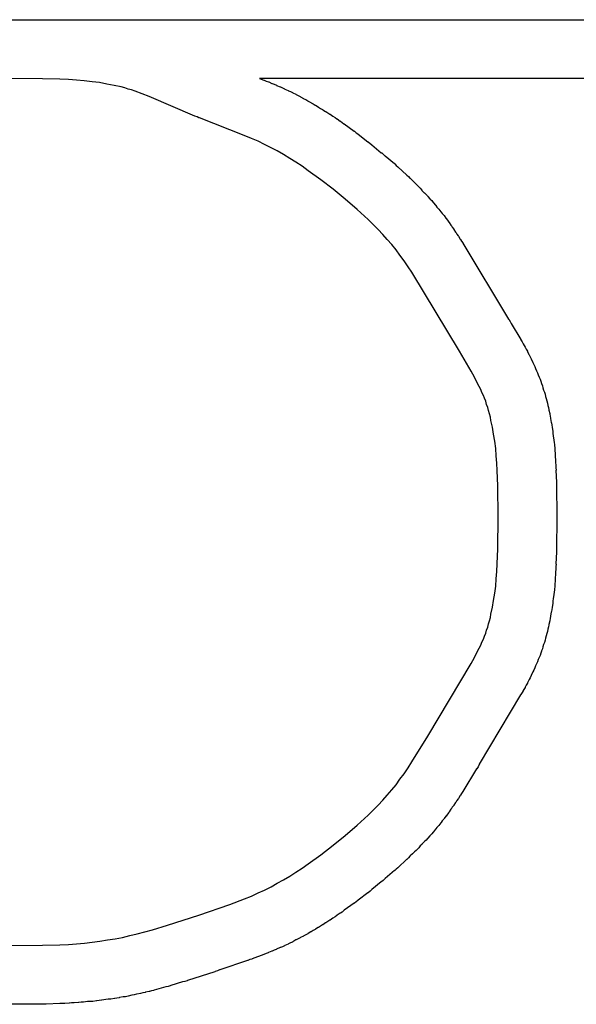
# Model space of a CAD drawing. Extents: x 81 to 161, y -172 to -32.
# Tile 45 of 94: x 119.13 to 121.02, y -116.02 to -112.67. Entities that reach past the tile are written whole.
import ezdxf

# ---------------------------------------------------------------- set-up
doc = ezdxf.new("R2010")
doc.units = 0
doc.header["$MEASUREMENT"] = 0
doc.layers.add('BLACK', color=7, linetype='CONTINUOUS')

msp = doc.modelspace()

# ---------------------------------------------------------------- linework, layer by layer
at = {"layer": 'BLACK', "linetype": 'CONTINUOUS'}
for p, q in [((119.091, -112.67), (123.765, -112.67)), ((119.207, -112.871), (119.083, -112.87)), ((119.266, -112.872), (119.207, -112.871)), ((119.295, -112.874), (119.266, -112.872)), ((119.323, -112.876), (119.295, -112.874)), ((119.349, -112.878), (119.323, -112.876)), ((119.376, -112.881), (119.349, -112.878)), ((119.401, -112.884), (119.376, -112.881)), ((119.426, -112.889), (119.401, -112.884)), ((119.451, -112.894), (119.426, -112.889)), ((119.475, -112.899), (119.451, -112.894)), ((123.765, -112.87), (119.946, -112.87)), ((119.946, -112.87), (119.961, -112.876)), ((119.961, -112.876), (119.962, -112.876)), ((119.962, -112.876), (119.969, -112.879)), ((119.969, -112.879), (119.976, -112.882)), ((119.976, -112.882), (119.977, -112.882)), ((119.977, -112.882), (119.988, -112.887)), ((119.988, -112.887), (119.989, -112.887)), ((119.989, -112.887), (119.996, -112.89)), ((119.996, -112.89), (120.004, -112.893)), ((120.004, -112.893), (120.004, -112.894)), ((120.004, -112.894), (120.016, -112.899)), ((119.487, -112.902), (119.475, -112.899)), ((119.498, -112.906), (119.487, -112.902)), ((119.51, -112.909), (119.498, -112.906)), ((119.522, -112.913), (119.51, -112.909)), ((119.546, -112.922), (119.522, -112.913)), ((119.57, -112.931), (119.546, -112.922)), ((120.016, -112.899), (120.017, -112.899)), ((120.017, -112.899), (120.024, -112.902)), ((120.024, -112.902), (120.031, -112.905)), ((120.031, -112.905), (120.032, -112.906)), ((120.032, -112.906), (120.043, -112.911)), ((120.043, -112.911), (120.044, -112.912)), ((120.044, -112.912), (120.051, -112.915)), ((120.051, -112.915), (120.058, -112.918)), ((120.058, -112.918), (120.059, -112.919)), ((120.059, -112.919), (120.069, -112.924)), ((120.069, -112.924), (120.071, -112.925)), ((120.071, -112.925), (120.077, -112.928)), ((120.077, -112.928), (120.084, -112.932)), ((119.725, -112.998), (119.57, -112.931)), ((120.084, -112.932), (120.085, -112.933)), ((120.085, -112.933), (120.096, -112.938)), ((120.096, -112.938), (120.097, -112.939)), ((120.097, -112.939), (120.103, -112.942)), ((120.103, -112.942), (120.11, -112.946)), ((120.11, -112.946), (120.111, -112.947)), ((120.111, -112.947), (120.121, -112.952)), ((120.121, -112.952), (120.122, -112.953)), ((120.122, -112.953), (120.129, -112.957)), ((120.129, -112.957), (120.135, -112.961)), ((120.135, -112.961), (120.136, -112.961)), ((120.136, -112.961), (120.146, -112.967)), ((120.146, -112.967), (120.147, -112.968)), ((120.147, -112.968), (120.154, -112.972)), ((120.154, -112.972), (120.16, -112.976)), ((120.16, -112.976), (120.161, -112.977)), ((120.161, -112.977), (120.171, -112.983)), ((120.171, -112.983), (120.172, -112.983)), ((120.172, -112.983), (120.178, -112.987)), ((120.178, -112.987), (120.185, -112.992)), ((120.185, -112.992), (120.186, -112.992)), ((120.186, -112.992), (120.195, -112.999)), ((119.726, -112.999), (119.725, -112.998)), ((119.733, -113.001), (119.726, -112.999)), ((119.739, -113.004), (119.733, -113.001)), ((119.741, -113.004), (119.739, -113.004)), ((119.894, -113.064), (119.741, -113.004)), ((120.195, -112.999), (120.196, -112.999)), ((120.196, -112.999), (120.203, -113.003)), ((120.203, -113.003), (120.209, -113.008)), ((120.209, -113.008), (120.21, -113.008)), ((120.21, -113.008), (120.22, -113.015)), ((120.22, -113.015), (120.221, -113.016)), ((120.221, -113.016), (120.227, -113.02)), ((120.227, -113.02), (120.233, -113.025)), ((120.233, -113.025), (120.234, -113.025)), ((120.234, -113.025), (120.268, -113.05)), ((120.268, -113.05), (120.269, -113.05)), ((120.269, -113.05), (120.275, -113.055)), ((120.275, -113.055), (120.28, -113.059)), ((120.28, -113.059), (120.282, -113.06)), ((120.282, -113.06), (120.315, -113.086)), ((119.918, -113.074), (119.894, -113.064)), ((119.941, -113.084), (119.918, -113.074)), ((119.963, -113.095), (119.941, -113.084)), ((119.985, -113.106), (119.963, -113.095)), ((120.315, -113.086), (120.316, -113.086)), ((120.316, -113.086), (120.322, -113.091)), ((120.322, -113.091), (120.327, -113.095)), ((120.327, -113.095), (120.328, -113.096)), ((120.328, -113.096), (120.36, -113.123)), ((120.006, -113.117), (119.985, -113.106)), ((120.028, -113.129), (120.006, -113.117)), ((120.049, -113.142), (120.028, -113.129)), ((120.36, -113.123), (120.362, -113.123)), ((120.362, -113.123), (120.367, -113.128)), ((120.367, -113.128), (120.373, -113.133)), ((120.07, -113.155), (120.049, -113.142)), ((120.091, -113.169), (120.07, -113.155)), ((120.373, -113.133), (120.374, -113.134)), ((120.374, -113.134), (120.405, -113.16)), ((120.405, -113.16), (120.406, -113.161)), ((120.406, -113.161), (120.411, -113.166)), ((120.112, -113.184), (120.091, -113.169)), ((120.155, -113.215), (120.112, -113.184)), ((120.411, -113.166), (120.417, -113.171)), ((120.417, -113.171), (120.418, -113.172)), ((120.418, -113.172), (120.446, -113.198)), ((120.197, -113.247), (120.155, -113.215)), ((120.446, -113.198), (120.447, -113.199)), ((120.447, -113.199), (120.453, -113.204)), ((120.453, -113.204), (120.458, -113.209)), ((120.458, -113.209), (120.459, -113.21)), ((120.459, -113.21), (120.467, -113.218)), ((120.467, -113.218), (120.468, -113.219)), ((120.468, -113.219), (120.473, -113.224)), ((120.473, -113.224), (120.479, -113.23)), ((120.479, -113.23), (120.48, -113.231)), ((120.238, -113.281), (120.197, -113.247)), ((120.48, -113.231), (120.487, -113.238)), ((120.487, -113.238), (120.488, -113.239)), ((120.488, -113.239), (120.493, -113.244)), ((120.493, -113.244), (120.499, -113.25)), ((120.499, -113.25), (120.499, -113.251)), ((120.499, -113.251), (120.507, -113.259)), ((120.507, -113.259), (120.508, -113.26)), ((120.508, -113.26), (120.513, -113.265)), ((120.278, -113.316), (120.238, -113.281)), ((120.513, -113.265), (120.518, -113.27)), ((120.518, -113.27), (120.519, -113.272)), ((120.519, -113.272), (120.526, -113.28)), ((120.526, -113.28), (120.527, -113.281)), ((120.527, -113.281), (120.532, -113.286)), ((120.532, -113.286), (120.537, -113.292)), ((120.537, -113.292), (120.538, -113.293)), ((120.538, -113.293), (120.545, -113.301)), ((120.316, -113.35), (120.278, -113.316)), ((120.545, -113.301), (120.546, -113.302)), ((120.546, -113.302), (120.55, -113.308)), ((120.55, -113.308), (120.555, -113.314)), ((120.555, -113.314), (120.556, -113.315)), ((120.556, -113.315), (120.563, -113.324)), ((120.563, -113.324), (120.564, -113.325)), ((120.564, -113.325), (120.568, -113.33)), ((120.568, -113.33), (120.573, -113.336)), ((120.333, -113.367), (120.316, -113.35)), ((120.573, -113.336), (120.574, -113.337)), ((120.574, -113.337), (120.58, -113.346)), ((120.58, -113.346), (120.581, -113.347)), ((120.581, -113.347), (120.586, -113.353)), ((120.586, -113.353), (120.59, -113.359)), ((120.59, -113.359), (120.591, -113.36)), ((120.591, -113.36), (120.597, -113.369)), ((120.35, -113.384), (120.333, -113.367)), ((120.366, -113.401), (120.35, -113.384)), ((120.597, -113.369), (120.598, -113.37)), ((120.598, -113.37), (120.602, -113.376)), ((120.602, -113.376), (120.607, -113.383)), ((120.607, -113.383), (120.607, -113.384)), ((120.607, -113.384), (120.613, -113.393)), ((120.613, -113.393), (120.614, -113.393)), ((120.614, -113.393), (120.618, -113.4)), ((120.381, -113.418), (120.366, -113.401)), ((120.396, -113.435), (120.381, -113.418)), ((120.618, -113.4), (120.622, -113.406)), ((120.622, -113.406), (120.623, -113.407)), ((120.623, -113.407), (120.629, -113.417)), ((120.629, -113.417), (120.63, -113.418)), ((120.63, -113.418), (120.634, -113.424)), ((120.634, -113.424), (120.638, -113.43)), ((120.638, -113.43), (120.638, -113.431)), ((120.638, -113.431), (120.794, -113.689)), ((120.411, -113.453), (120.396, -113.435)), ((120.424, -113.472), (120.411, -113.453)), ((120.438, -113.491), (120.424, -113.472)), ((120.452, -113.511), (120.438, -113.491)), ((120.464, -113.53), (120.452, -113.511)), ((120.627, -113.799), (120.464, -113.53)), ((120.794, -113.689), (120.795, -113.69)), ((120.795, -113.69), (120.799, -113.697)), ((120.799, -113.697), (120.803, -113.704)), ((120.803, -113.704), (120.803, -113.704)), ((120.803, -113.704), (120.836, -113.759)), ((120.836, -113.759), (120.836, -113.76)), ((120.836, -113.76), (120.84, -113.767)), ((120.666, -113.866), (120.627, -113.799)), ((120.84, -113.767), (120.844, -113.773)), ((120.844, -113.773), (120.844, -113.774)), ((120.844, -113.774), (120.85, -113.785)), ((120.85, -113.785), (120.85, -113.785)), ((120.85, -113.785), (120.854, -113.792)), ((120.854, -113.792), (120.858, -113.799)), ((120.858, -113.799), (120.858, -113.8)), ((120.858, -113.8), (120.863, -113.81)), ((120.863, -113.81), (120.864, -113.811)), ((120.864, -113.811), (120.867, -113.818)), ((120.867, -113.818), (120.871, -113.824)), ((120.871, -113.824), (120.871, -113.826)), ((120.871, -113.826), (120.876, -113.836)), ((120.678, -113.887), (120.666, -113.866)), ((120.876, -113.836), (120.877, -113.837)), ((120.877, -113.837), (120.88, -113.844)), ((120.88, -113.844), (120.883, -113.851)), ((120.883, -113.851), (120.883, -113.851)), ((120.883, -113.851), (120.886, -113.858)), ((120.886, -113.858), (120.889, -113.865)), ((120.889, -113.865), (120.889, -113.865)), ((120.889, -113.865), (120.892, -113.872)), ((120.688, -113.908), (120.678, -113.887)), ((120.892, -113.872), (120.895, -113.879)), ((120.895, -113.879), (120.895, -113.879)), ((120.895, -113.879), (120.898, -113.887)), ((120.898, -113.887), (120.901, -113.894)), ((120.901, -113.894), (120.901, -113.894)), ((120.901, -113.894), (120.901, -113.894)), ((120.901, -113.894), (120.904, -113.901)), ((120.699, -113.929), (120.688, -113.908)), ((120.703, -113.939), (120.699, -113.929)), ((120.904, -113.901), (120.906, -113.908)), ((120.906, -113.908), (120.906, -113.908)), ((120.906, -113.908), (120.906, -113.908)), ((120.906, -113.908), (120.909, -113.916)), ((120.909, -113.916), (120.911, -113.923)), ((120.911, -113.923), (120.911, -113.923)), ((120.911, -113.923), (120.911, -113.923)), ((120.911, -113.923), (120.913, -113.931)), ((120.913, -113.931), (120.916, -113.938)), ((120.708, -113.949), (120.703, -113.939)), ((120.712, -113.959), (120.708, -113.949)), ((120.716, -113.969), (120.712, -113.959)), ((120.916, -113.938), (120.916, -113.938)), ((120.916, -113.938), (120.916, -113.938)), ((120.916, -113.938), (120.918, -113.945)), ((120.918, -113.945), (120.92, -113.953)), ((120.92, -113.953), (120.92, -113.953)), ((120.92, -113.953), (120.922, -113.96)), ((120.922, -113.96), (120.924, -113.968)), ((120.924, -113.968), (120.924, -113.968)), ((120.924, -113.968), (120.926, -113.975)), ((120.719, -113.98), (120.716, -113.969)), ((120.723, -113.99), (120.719, -113.98)), ((120.726, -114.001), (120.723, -113.99)), ((120.729, -114.012), (120.726, -114.001)), ((120.926, -113.975), (120.928, -113.983)), ((120.928, -113.983), (120.928, -113.983)), ((120.928, -113.983), (120.928, -113.983)), ((120.928, -113.983), (120.93, -113.99)), ((120.93, -113.99), (120.931, -113.998)), ((120.931, -113.998), (120.931, -113.999)), ((120.931, -113.999), (120.934, -114.011)), ((120.732, -114.023), (120.729, -114.012)), ((120.734, -114.034), (120.732, -114.023)), ((120.739, -114.057), (120.734, -114.034)), ((120.934, -114.011), (120.934, -114.013)), ((120.934, -114.013), (120.936, -114.02)), ((120.936, -114.02), (120.937, -114.027)), ((120.937, -114.027), (120.937, -114.028)), ((120.937, -114.028), (120.939, -114.041)), ((120.743, -114.081), (120.739, -114.057)), ((120.939, -114.041), (120.94, -114.042)), ((120.94, -114.042), (120.941, -114.05)), ((120.941, -114.05), (120.942, -114.057)), ((120.942, -114.057), (120.942, -114.058)), ((120.942, -114.058), (120.944, -114.071)), ((120.747, -114.105), (120.743, -114.081)), ((120.944, -114.071), (120.944, -114.072)), ((120.944, -114.072), (120.945, -114.079)), ((120.945, -114.079), (120.946, -114.087)), ((120.946, -114.087), (120.946, -114.088)), ((120.946, -114.088), (120.948, -114.1)), ((120.948, -114.1), (120.948, -114.101)), ((120.948, -114.101), (120.949, -114.109)), ((120.75, -114.13), (120.747, -114.105)), ((120.752, -114.155), (120.75, -114.13)), ((120.949, -114.109), (120.95, -114.116)), ((120.95, -114.116), (120.95, -114.118)), ((120.95, -114.118), (120.951, -114.129)), ((120.951, -114.129), (120.951, -114.13)), ((120.951, -114.13), (120.951, -114.138)), ((120.754, -114.18), (120.752, -114.155)), ((120.951, -114.138), (120.952, -114.146)), ((120.952, -114.146), (120.952, -114.147)), ((120.952, -114.147), (120.953, -114.159)), ((120.953, -114.159), (120.953, -114.159)), ((120.953, -114.159), (120.954, -114.167)), ((120.954, -114.167), (120.954, -114.175)), ((120.755, -114.205), (120.754, -114.18)), ((120.954, -114.175), (120.954, -114.176)), ((120.954, -114.176), (120.955, -114.188)), ((120.955, -114.188), (120.955, -114.189)), ((120.955, -114.189), (120.955, -114.196)), ((120.955, -114.196), (120.956, -114.204)), ((120.757, -114.257), (120.755, -114.205)), ((120.956, -114.204), (120.955, -114.205)), ((120.955, -114.205), (120.957, -114.244)), ((120.758, -114.364), (120.757, -114.257)), ((120.957, -114.244), (120.957, -114.246)), ((120.957, -114.246), (120.957, -114.253)), ((120.957, -114.253), (120.957, -114.261)), ((120.957, -114.261), (120.957, -114.262)), ((120.957, -114.262), (120.958, -114.355)), ((120.757, -114.471), (120.758, -114.364)), ((120.958, -114.355), (120.958, -114.356)), ((120.958, -114.356), (120.958, -114.364)), ((120.958, -114.364), (120.958, -114.372)), ((120.958, -114.373), (120.957, -114.466)), ((120.958, -114.372), (120.958, -114.373)), ((120.957, -114.466), (120.957, -114.467)), ((120.957, -114.467), (120.957, -114.475)), ((120.755, -114.523), (120.757, -114.471)), ((120.957, -114.483), (120.955, -114.523)), ((120.957, -114.475), (120.957, -114.482)), ((120.957, -114.482), (120.957, -114.483)), ((120.754, -114.548), (120.755, -114.523)), ((120.955, -114.523), (120.956, -114.524)), ((120.956, -114.524), (120.955, -114.531)), ((120.955, -114.531), (120.955, -114.539)), ((120.752, -114.573), (120.754, -114.548)), ((120.953, -114.569), (120.952, -114.581)), ((120.954, -114.561), (120.953, -114.568)), ((120.953, -114.568), (120.953, -114.569)), ((120.955, -114.54), (120.954, -114.552)), ((120.954, -114.552), (120.954, -114.553)), ((120.954, -114.553), (120.954, -114.561)), ((120.955, -114.539), (120.955, -114.54)), ((120.747, -114.622), (120.75, -114.598)), ((120.75, -114.598), (120.752, -114.573)), ((120.951, -114.598), (120.95, -114.61)), ((120.952, -114.582), (120.951, -114.59)), ((120.951, -114.59), (120.951, -114.597)), ((120.951, -114.597), (120.951, -114.598)), ((120.952, -114.581), (120.952, -114.582)), ((120.743, -114.647), (120.747, -114.622)), ((120.948, -114.628), (120.946, -114.64)), ((120.949, -114.619), (120.948, -114.627)), ((120.948, -114.627), (120.948, -114.628)), ((120.95, -114.611), (120.949, -114.619)), ((120.95, -114.61), (120.95, -114.611)), ((120.734, -114.694), (120.739, -114.67)), ((120.739, -114.67), (120.743, -114.647)), ((120.942, -114.671), (120.941, -114.678)), ((120.944, -114.657), (120.942, -114.67)), ((120.942, -114.67), (120.942, -114.671)), ((120.945, -114.649), (120.944, -114.656)), ((120.944, -114.656), (120.944, -114.657)), ((120.946, -114.641), (120.945, -114.649)), ((120.946, -114.64), (120.946, -114.641)), ((120.729, -114.716), (120.732, -114.705)), ((120.732, -114.705), (120.734, -114.694)), ((120.937, -114.701), (120.936, -114.708)), ((120.939, -114.687), (120.937, -114.699)), ((120.937, -114.699), (120.937, -114.701)), ((120.94, -114.685), (120.939, -114.687)), ((120.941, -114.678), (120.94, -114.685)), ((120.719, -114.748), (120.723, -114.738)), ((120.723, -114.738), (120.726, -114.727)), ((120.726, -114.727), (120.729, -114.716)), ((120.93, -114.737), (120.928, -114.745)), ((120.931, -114.73), (120.93, -114.737)), ((120.934, -114.717), (120.931, -114.729)), ((120.931, -114.729), (120.931, -114.73)), ((120.936, -114.708), (120.934, -114.715)), ((120.934, -114.715), (120.934, -114.717)), ((120.708, -114.779), (120.712, -114.769)), ((120.712, -114.769), (120.716, -114.758)), ((120.716, -114.758), (120.719, -114.748)), ((120.922, -114.768), (120.92, -114.775)), ((120.924, -114.76), (120.922, -114.768)), ((120.926, -114.753), (120.924, -114.76)), ((120.924, -114.76), (120.924, -114.76)), ((120.928, -114.745), (120.926, -114.753)), ((120.928, -114.745), (120.928, -114.745)), ((120.928, -114.745), (120.928, -114.745)), ((120.688, -114.82), (120.699, -114.799)), ((120.699, -114.799), (120.703, -114.789)), ((120.703, -114.789), (120.708, -114.779)), ((120.911, -114.805), (120.909, -114.812)), ((120.913, -114.797), (120.911, -114.805)), ((120.911, -114.805), (120.911, -114.805)), ((120.911, -114.805), (120.911, -114.805)), ((120.916, -114.79), (120.913, -114.797)), ((120.918, -114.782), (120.916, -114.79)), ((120.916, -114.79), (120.916, -114.79)), ((120.916, -114.79), (120.916, -114.79)), ((120.92, -114.775), (120.918, -114.782)), ((120.92, -114.775), (120.92, -114.775)), ((120.678, -114.841), (120.688, -114.82)), ((120.901, -114.834), (120.898, -114.841)), ((120.904, -114.827), (120.901, -114.834)), ((120.901, -114.834), (120.901, -114.834)), ((120.901, -114.834), (120.901, -114.834)), ((120.906, -114.82), (120.904, -114.827)), ((120.909, -114.812), (120.906, -114.819)), ((120.906, -114.819), (120.906, -114.819)), ((120.906, -114.819), (120.906, -114.82)), ((120.519, -115.109), (120.666, -114.862)), ((120.666, -114.862), (120.678, -114.841)), ((120.886, -114.87), (120.883, -114.877)), ((120.889, -114.863), (120.886, -114.87)), ((120.892, -114.856), (120.889, -114.863)), ((120.889, -114.863), (120.889, -114.863)), ((120.895, -114.848), (120.892, -114.856)), ((120.898, -114.841), (120.895, -114.848)), ((120.895, -114.848), (120.895, -114.848)), ((120.871, -114.903), (120.867, -114.91)), ((120.876, -114.891), (120.871, -114.902)), ((120.871, -114.902), (120.871, -114.903)), ((120.877, -114.89), (120.876, -114.891)), ((120.88, -114.884), (120.877, -114.89)), ((120.883, -114.877), (120.88, -114.884)), ((120.883, -114.877), (120.883, -114.877)), ((120.854, -114.936), (120.85, -114.942)), ((120.858, -114.929), (120.854, -114.936)), ((120.863, -114.918), (120.858, -114.928)), ((120.858, -114.928), (120.858, -114.929)), ((120.864, -114.916), (120.863, -114.918)), ((120.867, -114.91), (120.864, -114.916)), ((120.835, -114.969), (120.694, -115.205)), ((120.836, -114.967), (120.835, -114.969)), ((120.84, -114.961), (120.836, -114.967)), ((120.843, -114.955), (120.84, -114.961)), ((120.844, -114.954), (120.843, -114.955)), ((120.85, -114.943), (120.844, -114.954)), ((120.85, -114.942), (120.85, -114.943)), ((120.465, -115.197), (120.519, -115.109)), ((120.452, -115.217), (120.465, -115.197)), ((120.694, -115.206), (120.69, -115.213)), ((120.694, -115.205), (120.694, -115.206)), ((120.424, -115.256), (120.438, -115.237)), ((120.438, -115.237), (120.452, -115.217)), ((120.685, -115.22), (120.638, -115.297)), ((120.686, -115.22), (120.685, -115.22)), ((120.69, -115.213), (120.686, -115.22)), ((120.396, -115.292), (120.411, -115.275)), ((120.411, -115.275), (120.424, -115.256)), ((120.381, -115.31), (120.396, -115.292)), ((120.634, -115.304), (120.63, -115.31)), ((120.638, -115.298), (120.634, -115.304)), ((120.638, -115.297), (120.638, -115.298)), ((120.35, -115.344), (120.366, -115.327)), ((120.366, -115.327), (120.381, -115.31)), ((120.613, -115.335), (120.607, -115.344)), ((120.614, -115.335), (120.613, -115.335)), ((120.618, -115.328), (120.614, -115.335)), ((120.622, -115.322), (120.618, -115.328)), ((120.623, -115.321), (120.622, -115.322)), ((120.629, -115.311), (120.623, -115.321)), ((120.63, -115.31), (120.629, -115.311)), ((120.316, -115.378), (120.333, -115.361)), ((120.333, -115.361), (120.35, -115.344)), ((120.586, -115.375), (120.581, -115.381)), ((120.59, -115.369), (120.586, -115.375)), ((120.591, -115.367), (120.59, -115.369)), ((120.597, -115.358), (120.591, -115.367)), ((120.598, -115.358), (120.597, -115.358)), ((120.602, -115.351), (120.598, -115.358)), ((120.607, -115.345), (120.602, -115.351)), ((120.607, -115.344), (120.607, -115.345)), ((120.278, -115.412), (120.316, -115.378)), ((120.563, -115.404), (120.556, -115.413)), ((120.564, -115.403), (120.563, -115.404)), ((120.568, -115.397), (120.564, -115.403)), ((120.573, -115.392), (120.568, -115.397)), ((120.574, -115.39), (120.573, -115.392)), ((120.58, -115.381), (120.574, -115.39)), ((120.581, -115.381), (120.58, -115.381)), ((120.238, -115.447), (120.278, -115.412)), ((120.532, -115.442), (120.527, -115.447)), ((120.537, -115.436), (120.532, -115.442)), ((120.538, -115.435), (120.537, -115.436)), ((120.545, -115.426), (120.538, -115.435)), ((120.546, -115.425), (120.545, -115.426)), ((120.55, -115.42), (120.546, -115.425)), ((120.555, -115.414), (120.55, -115.42)), ((120.556, -115.413), (120.555, -115.414)), ((120.197, -115.48), (120.238, -115.447)), ((120.507, -115.469), (120.499, -115.477)), ((120.508, -115.468), (120.507, -115.469)), ((120.513, -115.463), (120.508, -115.468)), ((120.518, -115.457), (120.513, -115.463)), ((120.519, -115.456), (120.518, -115.457)), ((120.526, -115.448), (120.519, -115.456)), ((120.527, -115.447), (120.526, -115.448)), ((120.155, -115.513), (120.197, -115.48)), ((120.468, -115.509), (120.467, -115.51)), ((120.473, -115.503), (120.468, -115.509)), ((120.479, -115.498), (120.473, -115.503)), ((120.48, -115.497), (120.479, -115.498)), ((120.487, -115.49), (120.48, -115.497)), ((120.488, -115.489), (120.487, -115.49)), ((120.493, -115.483), (120.488, -115.489)), ((120.499, -115.478), (120.493, -115.483)), ((120.499, -115.477), (120.499, -115.478)), ((120.112, -115.544), (120.155, -115.513)), ((120.446, -115.529), (120.418, -115.556)), ((120.447, -115.529), (120.446, -115.529)), ((120.453, -115.523), (120.447, -115.529)), ((120.458, -115.518), (120.453, -115.523)), ((120.459, -115.517), (120.458, -115.518)), ((120.467, -115.51), (120.459, -115.517)), ((120.049, -115.586), (120.07, -115.572)), ((120.07, -115.572), (120.091, -115.558)), ((120.091, -115.558), (120.112, -115.544)), ((120.405, -115.567), (120.374, -115.594)), ((120.406, -115.567), (120.405, -115.567)), ((120.411, -115.562), (120.406, -115.567)), ((120.417, -115.557), (120.411, -115.562)), ((120.418, -115.556), (120.417, -115.557)), ((119.985, -115.622), (120.006, -115.61)), ((120.006, -115.61), (120.028, -115.598)), ((120.028, -115.598), (120.049, -115.586)), ((120.36, -115.605), (120.328, -115.631)), ((120.362, -115.604), (120.36, -115.605)), ((120.367, -115.6), (120.362, -115.604)), ((120.373, -115.595), (120.367, -115.6)), ((120.374, -115.594), (120.373, -115.595)), ((119.918, -115.654), (119.941, -115.643)), ((119.941, -115.643), (119.963, -115.633)), ((119.963, -115.633), (119.985, -115.622)), ((120.315, -115.642), (120.282, -115.668)), ((120.316, -115.642), (120.315, -115.642)), ((120.322, -115.637), (120.316, -115.642)), ((120.327, -115.632), (120.322, -115.637)), ((120.328, -115.631), (120.327, -115.632)), ((119.845, -115.682), (119.895, -115.663)), ((119.895, -115.663), (119.918, -115.654)), ((120.275, -115.673), (120.269, -115.678)), ((120.28, -115.669), (120.275, -115.673)), ((120.282, -115.668), (120.28, -115.669)), ((119.739, -115.718), (119.845, -115.682)), ((120.227, -115.708), (120.221, -115.712)), ((120.233, -115.703), (120.227, -115.708)), ((120.234, -115.702), (120.233, -115.703)), ((120.268, -115.678), (120.234, -115.702)), ((120.269, -115.678), (120.268, -115.678)), ((119.632, -115.753), (119.739, -115.718)), ((120.178, -115.74), (120.172, -115.745)), ((120.185, -115.736), (120.178, -115.74)), ((120.186, -115.736), (120.185, -115.736)), ((120.195, -115.729), (120.186, -115.736)), ((120.196, -115.729), (120.195, -115.729)), ((120.203, -115.724), (120.196, -115.729)), ((120.209, -115.72), (120.203, -115.724)), ((120.21, -115.719), (120.209, -115.72)), ((120.22, -115.712), (120.21, -115.719)), ((120.221, -115.712), (120.22, -115.712)), ((119.529, -115.782), (119.581, -115.769)), ((119.581, -115.769), (119.632, -115.753)), ((120.121, -115.775), (120.111, -115.781)), ((120.122, -115.775), (120.121, -115.775)), ((120.129, -115.771), (120.122, -115.775)), ((120.135, -115.767), (120.129, -115.771)), ((120.136, -115.766), (120.135, -115.767)), ((120.146, -115.76), (120.136, -115.766)), ((120.147, -115.76), (120.146, -115.76)), ((120.154, -115.756), (120.147, -115.76)), ((120.16, -115.752), (120.154, -115.756)), ((120.161, -115.751), (120.16, -115.752)), ((120.171, -115.745), (120.161, -115.751)), ((120.172, -115.745), (120.171, -115.745)), ((119.35, -115.814), (119.376, -115.811)), ((119.376, -115.811), (119.402, -115.807)), ((119.402, -115.807), (119.428, -115.803)), ((119.428, -115.803), (119.454, -115.799)), ((119.454, -115.799), (119.479, -115.794)), ((119.479, -115.794), (119.504, -115.788)), ((119.504, -115.788), (119.529, -115.782)), ((120.058, -115.81), (120.051, -115.813)), ((120.059, -115.809), (120.058, -115.81)), ((120.069, -115.803), (120.059, -115.809)), ((120.071, -115.803), (120.069, -115.803)), ((120.077, -115.799), (120.071, -115.803)), ((120.084, -115.796), (120.077, -115.799)), ((120.085, -115.795), (120.084, -115.796)), ((120.096, -115.79), (120.085, -115.795)), ((120.097, -115.789), (120.096, -115.79)), ((120.103, -115.785), (120.097, -115.789)), ((120.11, -115.782), (120.103, -115.785)), ((120.111, -115.781), (120.11, -115.782)), ((119.083, -115.822), (119.207, -115.821)), ((119.207, -115.821), (119.266, -115.819)), ((119.266, -115.819), (119.295, -115.818)), ((119.295, -115.818), (119.323, -115.816)), ((119.323, -115.816), (119.35, -115.814)), ((119.988, -115.841), (119.976, -115.846)), ((119.989, -115.841), (119.988, -115.841)), ((119.996, -115.838), (119.989, -115.841)), ((120.003, -115.835), (119.996, -115.838)), ((120.004, -115.834), (120.003, -115.835)), ((120.016, -115.829), (120.004, -115.834)), ((120.017, -115.829), (120.016, -115.829)), ((120.024, -115.826), (120.017, -115.829)), ((120.031, -115.823), (120.024, -115.826)), ((120.032, -115.822), (120.031, -115.823)), ((120.043, -115.817), (120.032, -115.822)), ((120.044, -115.816), (120.043, -115.817)), ((120.051, -115.813), (120.044, -115.816)), ((119.905, -115.873), (119.811, -115.905)), ((119.906, -115.873), (119.905, -115.873)), ((119.913, -115.87), (119.906, -115.873)), ((119.92, -115.868), (119.913, -115.87)), ((119.921, -115.867), (119.92, -115.868)), ((119.96, -115.852), (119.921, -115.867)), ((119.961, -115.852), (119.96, -115.852)), ((119.968, -115.849), (119.961, -115.852)), ((119.975, -115.847), (119.968, -115.849)), ((119.976, -115.846), (119.975, -115.847)), ((119.794, -115.911), (119.701, -115.941)), ((119.795, -115.91), (119.794, -115.911)), ((119.803, -115.908), (119.795, -115.91)), ((119.81, -115.905), (119.803, -115.908)), ((119.811, -115.905), (119.81, -115.905)), ((119.692, -115.944), (119.685, -115.946)), ((119.699, -115.942), (119.692, -115.944)), ((119.701, -115.941), (119.699, -115.942)), ((119.57, -115.978), (119.557, -115.981)), ((119.571, -115.978), (119.57, -115.978)), ((119.578, -115.976), (119.571, -115.978)), ((119.585, -115.975), (119.578, -115.976)), ((119.587, -115.974), (119.585, -115.975)), ((119.627, -115.963), (119.587, -115.974)), ((119.628, -115.963), (119.627, -115.963)), ((119.635, -115.961), (119.628, -115.963)), ((119.642, -115.959), (119.635, -115.961)), ((119.644, -115.958), (119.642, -115.959)), ((119.684, -115.946), (119.644, -115.958)), ((119.685, -115.946), (119.684, -115.946)), ((119.377, -116.012), (119.369, -116.013)), ((119.378, -116.012), (119.377, -116.012)), ((119.391, -116.01), (119.378, -116.012)), ((119.392, -116.01), (119.391, -116.01)), ((119.4, -116.009), (119.392, -116.01)), ((119.408, -116.008), (119.4, -116.009)), ((119.409, -116.008), (119.408, -116.008)), ((119.422, -116.006), (119.409, -116.008)), ((119.423, -116.006), (119.422, -116.006)), ((119.43, -116.005), (119.423, -116.006)), ((119.438, -116.004), (119.43, -116.005)), ((119.439, -116.004), (119.438, -116.004)), ((119.452, -116.002), (119.439, -116.004)), ((119.453, -116.002), (119.452, -116.002)), ((119.46, -116.001), (119.453, -116.002)), ((119.468, -116), (119.46, -116.001)), ((119.469, -115.999), (119.468, -116)), ((119.481, -115.997), (119.469, -115.999)), ((119.483, -115.997), (119.481, -115.997)), ((119.49, -115.996), (119.483, -115.997)), ((119.498, -115.994), (119.49, -115.996)), ((119.499, -115.994), (119.498, -115.994)), ((119.511, -115.991), (119.499, -115.994)), ((119.512, -115.991), (119.511, -115.991)), ((119.519, -115.99), (119.512, -115.991)), ((119.527, -115.988), (119.519, -115.99)), ((119.528, -115.988), (119.527, -115.988)), ((119.54, -115.985), (119.528, -115.988)), ((119.541, -115.985), (119.54, -115.985)), ((119.549, -115.983), (119.541, -115.985)), ((119.556, -115.982), (119.549, -115.983)), ((119.557, -115.981), (119.556, -115.982)), ((119.202, -116.021), (119.091, -116.022)), ((119.203, -116.021), (119.202, -116.021)), ((119.211, -116.021), (119.203, -116.021)), ((119.218, -116.021), (119.211, -116.021)), ((119.219, -116.021), (119.218, -116.021)), ((119.266, -116.019), (119.219, -116.021)), ((119.267, -116.019), (119.266, -116.019)), ((119.274, -116.019), (119.267, -116.019)), ((119.282, -116.019), (119.274, -116.019)), ((119.283, -116.019), (119.282, -116.019)), ((119.298, -116.018), (119.283, -116.019)), ((119.299, -116.018), (119.298, -116.018)), ((119.306, -116.017), (119.299, -116.018)), ((119.314, -116.017), (119.306, -116.017)), ((119.315, -116.017), (119.314, -116.017)), ((119.329, -116.016), (119.315, -116.017)), ((119.33, -116.016), (119.329, -116.016)), ((119.338, -116.015), (119.33, -116.016)), ((119.346, -116.015), (119.338, -116.015)), ((119.347, -116.015), (119.346, -116.015)), ((119.36, -116.013), (119.347, -116.015)), ((119.362, -116.013), (119.36, -116.013)), ((119.369, -116.013), (119.362, -116.013))]:
    msp.add_line(p, q, dxfattribs=at)

doc.saveas('drawing.dxf')
